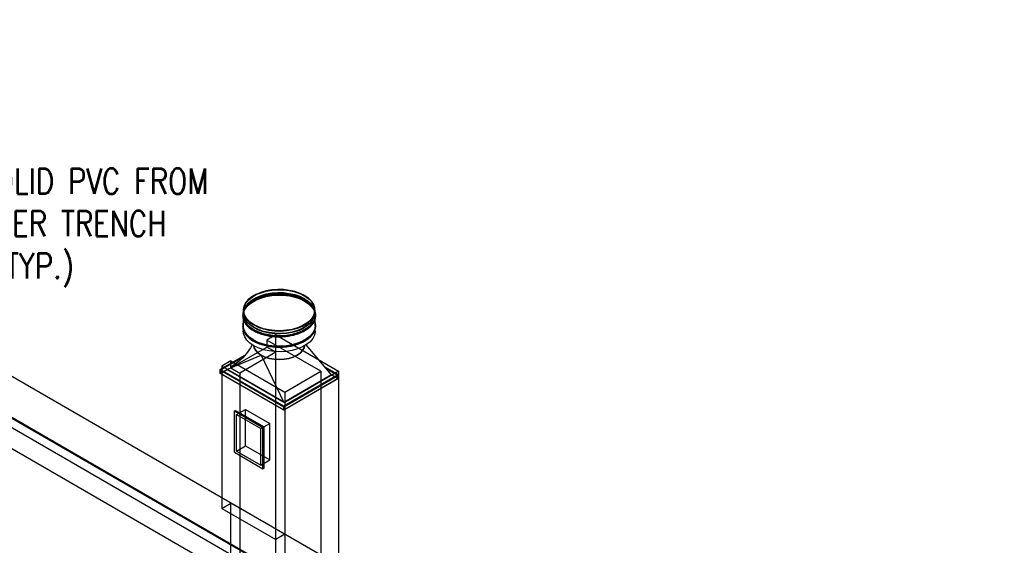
# Model space of a CAD drawing. Header units: inches. Extents: x 175 to 32888, y -1032 to 703.
# Tile 36 of 44: x 1528 to 1992, y 425 to 673. Entities that reach past the tile are written whole.
import ezdxf
from ezdxf import colors
from ezdxf.entities.mleader import LeaderData, LeaderLine
from ezdxf.math import Vec2, Vec3

# ---------------------------------------------------------------- set-up
doc = ezdxf.new("R2010")
doc.units = ezdxf.units.IN
doc.header["$LTSCALE"] = 0.5
doc.header["$MEASUREMENT"] = 0
for name, color, linetype in [('M-DETL-LIGHT', 1, 'Continuous'), ('M-SECT-PATT', 8, 'Continuous'), ('P-PIPE', 3, 'Continuous'), ('S-ANNO-DIMS', 1, 'Continuous')]:
    doc.layers.add(name, color=color, linetype=linetype)
doc.styles.add('Annotative', font='romans.shx', dxfattribs={"width": 0.8, "height": 0.125})

# ---------------------------------------------------------------- blocks, each defined once
blk = doc.blocks.new('Mechanical_Box_H_rvt-1-DRAINAGE ISOMETRIC')
at = {"layer": 'M-DETL-LIGHT', "color": 8}
for p, q in [((1633.08, 536.09), (1633.08, 533.85)), ((1633.33, 536.09), (1633.33, 534.82)), ((1666.83, 534.82), (1666.83, 536.09)), ((1667.08, 533.85), (1667.08, 536.09)), ((1633.08, 533.44), (1633.08, 528.18)), ((1667.08, 528.95), (1667.08, 533.44)), ((1633.11, 526.93), (1633.11, 526.41)), ((1667.08, 526.3), (1667.08, 527.04)), ((1674.83, 505.68), (1662.75, 519.78)), ((1633.95, 514.95), (1622.15, 508.13)), ((1622.15, 507.93), (1633.62, 514.55)), ((1633.62, 514.55), (1622.15, 507.93)), ((1622.5, 507.93), (1633.28, 514.15)), ((1625.33, 508.13), (1641.59, 514.87)), ((1641.59, 514.87), (1652.2, 492.62)), ((1622.15, 508.13), (1652.2, 490.78)), ((1622.15, 507.93), (1622.15, 508.13)), ((1622.15, 506.29), (1625.33, 508.13)), ((1652.2, 490.57), (1622.15, 507.93)), ((1622.15, 507.93), (1652.2, 490.57)), ((1622.15, 506.29), (1622.15, 507.93)), ((1625.51, 508.03), (1622.5, 506.29)), ((1652.2, 490.78), (1622.5, 507.93)), ((1622.5, 507.93), (1622.5, 506.29)), ((1652.2, 492.62), (1625.33, 508.13)), ((1678.01, 505.68), (1671.71, 509.31)), ((1672.06, 508.91), (1678.01, 505.48)), ((1678.01, 505.48), (1672.06, 508.91)), ((1672.4, 508.51), (1677.65, 505.48)), ((1652.2, 488.94), (1622.15, 506.29)), ((1622.5, 506.29), (1652.2, 489.15)), ((1674.83, 505.68), (1652.2, 492.62)), ((1652.2, 490.78), (1678.01, 505.68)), ((1678.01, 505.48), (1652.2, 490.57)), ((1677.65, 505.48), (1652.2, 490.78)), ((1652.2, 490.57), (1678.01, 505.48)), ((1652.2, 489.15), (1677.65, 503.84)), ((1678.01, 503.84), (1652.2, 488.94)), ((1677.65, 503.84), (1674.65, 505.58)), ((1674.83, 505.68), (1678.01, 503.84)), ((1677.65, 503.84), (1677.65, 505.48)), ((1678.01, 505.48), (1678.01, 505.68)), ((1678.01, 503.84), (1678.01, 505.48)), ((1652.2, 490.78), (1652.2, 490.57)), ((1652.2, 489.15), (1652.2, 490.78)), ((1652.2, 488.94), (1652.2, 490.57))]:
    blk.add_line(p, q, dxfattribs=at)
for points in [[(1662.1, 543.03, 0), (1659.96, 544.08, 0), (1657.54, 544.91, 0), (1654.93, 545.5, 0), (1652.18, 545.83, 0), (1649.37, 545.9, 0), (1646.59, 545.7, 0), (1643.9, 545.24, 0), (1641.38, 544.53, 0), (1639.09, 543.58, 0), (1637.1, 542.44, 0), (1635.47, 541.12, 0), (1634.24, 539.66, 0), (1633.44, 538.11, 0), (1633.09, 536.5, 0), (1633.21, 534.88, 0), (1633.78, 533.29, 0), (1634.8, 531.78, 0), (1636.24, 530.39, 0), (1638.06, 529.15, 0)], [(1638.23, 529.26, 0), (1636.45, 530.47, 0), (1635.03, 531.85, 0), (1634.02, 533.33, 0), (1633.46, 534.9, 0), (1633.34, 536.49, 0), (1633.68, 538.08, 0), (1634.47, 539.61, 0), (1635.69, 541.04, 0), (1637.3, 542.34, 0), (1639.25, 543.47, 0), (1641.5, 544.4, 0), (1643.99, 545.1, 0), (1646.64, 545.56, 0), (1649.39, 545.76, 0), (1652.15, 545.69, 0), (1654.86, 545.36, 0), (1657.43, 544.78, 0), (1659.81, 543.96, 0), (1661.92, 542.93, 0)], [(1638.23, 527.98, 0), (1636.45, 529.2, 0), (1635.03, 530.57, 0), (1634.02, 532.06, 0), (1633.46, 533.62, 0), (1633.34, 535.22, 0), (1633.68, 536.8, 0), (1634.47, 538.34, 0), (1635.69, 539.77, 0), (1637.3, 541.07, 0), (1639.25, 542.2, 0), (1641.5, 543.13, 0), (1643.99, 543.83, 0), (1646.64, 544.28, 0), (1649.39, 544.48, 0), (1652.15, 544.42, 0), (1654.86, 544.09, 0), (1657.43, 543.51, 0), (1659.81, 542.69, 0), (1661.92, 541.66, 0)], [(1638.23, 527.78, 0), (1636.45, 529, 0), (1635.03, 530.37, 0), (1634.02, 531.86, 0), (1633.46, 533.42, 0), (1633.34, 535.02, 0), (1633.68, 536.6, 0), (1634.47, 538.13, 0), (1635.69, 539.57, 0), (1637.3, 540.87, 0), (1639.25, 542, 0), (1641.5, 542.92, 0), (1643.99, 543.63, 0), (1646.64, 544.08, 0), (1649.39, 544.28, 0), (1652.15, 544.21, 0), (1654.86, 543.88, 0), (1657.43, 543.3, 0), (1659.81, 542.49, 0), (1661.92, 541.45, 0)], [(1662.22, 540.8, 0), (1661.73, 541.08, 0), (1661.21, 541.34, 0), (1660.68, 541.59, 0), (1660.13, 541.83, 0), (1659.56, 542.06, 0), (1658.98, 542.27, 0), (1658.38, 542.47, 0), (1657.78, 542.66, 0), (1657.16, 542.83, 0), (1656.53, 542.98, 0), (1655.88, 543.12, 0), (1655.23, 543.25, 0), (1654.58, 543.36, 0), (1653.91, 543.46, 0), (1653.24, 543.54, 0), (1652.56, 543.61, 0), (1651.88, 543.65, 0), (1651.2, 543.69, 0), (1650.51, 543.71, 0), (1649.83, 543.71, 0), (1649.14, 543.69, 0), (1648.46, 543.67, 0), (1647.78, 543.62, 0), (1647.1, 543.56, 0), (1646.43, 543.48, 0), (1645.76, 543.39, 0), (1645.1, 543.28, 0), (1644.45, 543.16, 0), (1643.8, 543.02, 0), (1643.17, 542.87, 0), (1642.54, 542.7, 0), (1641.93, 542.52, 0), (1641.34, 542.33, 0), (1640.75, 542.12, 0), (1640.18, 541.9, 0), (1639.63, 541.66, 0), (1639.09, 541.41, 0), (1638.57, 541.15, 0), (1638.06, 540.88, 0), (1637.58, 540.59, 0), (1637.12, 540.3, 0), (1636.67, 539.99, 0), (1636.25, 539.67, 0), (1635.85, 539.35, 0), (1635.47, 539.01, 0), (1635.11, 538.66, 0), (1634.78, 538.31, 0), (1634.47, 537.95, 0), (1634.19, 537.58, 0), (1633.93, 537.2, 0), (1633.7, 536.82, 0), (1633.5, 536.43, 0), (1633.32, 536.04, 0), (1633.17, 535.64, 0), (1633.04, 535.24, 0), (1632.95, 534.83, 0), (1632.88, 534.42, 0), (1632.84, 534.02, 0), (1632.83, 533.61, 0), (1632.84, 533.2, 0), (1632.89, 532.79, 0), (1632.96, 532.38, 0), (1633.06, 531.98, 0), (1633.19, 531.57, 0), (1633.35, 531.18, 0), (1633.53, 530.78, 0), (1633.74, 530.4, 0), (1633.98, 530.01, 0), (1634.24, 529.64, 0), (1634.53, 529.27, 0), (1634.84, 528.91, 0), (1635.18, 528.56, 0), (1635.54, 528.21, 0), (1635.92, 527.88, 0), (1636.33, 527.56, 0), (1636.75, 527.24, 0), (1637.2, 526.94, 0), (1637.67, 526.64, 0), (1637.93, 526.49, 0)], [(1638.06, 526.91, 0), (1636.24, 528.15, 0), (1634.8, 529.54, 0), (1633.78, 531.05, 0), (1633.21, 532.63, 0), (1633.09, 534.25, 0), (1633.44, 535.86, 0), (1634.24, 537.42, 0), (1635.47, 538.87, 0), (1637.1, 540.19, 0), (1639.09, 541.34, 0), (1641.38, 542.28, 0), (1643.9, 542.99, 0), (1646.59, 543.45, 0), (1649.37, 543.66, 0), (1652.18, 543.59, 0), (1654.93, 543.26, 0), (1657.54, 542.67, 0), (1659.96, 541.84, 0), (1662.1, 540.79, 0)], [(1638.06, 526.5, 0), (1636.24, 527.74, 0), (1634.8, 529.13, 0), (1633.78, 530.64, 0), (1633.21, 532.23, 0), (1633.09, 533.85, 0), (1633.44, 535.45, 0), (1634.24, 537.01, 0), (1635.47, 538.46, 0), (1637.1, 539.78, 0), (1639.09, 540.93, 0), (1641.38, 541.87, 0), (1643.9, 542.58, 0), (1646.59, 543.05, 0), (1649.37, 543.25, 0), (1652.18, 543.18, 0), (1654.93, 542.85, 0), (1657.54, 542.26, 0), (1659.96, 541.43, 0), (1662.1, 540.38, 0)], [(1637.93, 526.49, 0), (1638.43, 526.21, 0), (1638.95, 525.95, 0), (1639.48, 525.7, 0), (1640.03, 525.46, 0), (1640.6, 525.23, 0), (1641.18, 525.02, 0), (1641.77, 524.82, 0), (1642.38, 524.63, 0), (1643, 524.46, 0), (1643.63, 524.31, 0), (1644.27, 524.16, 0), (1644.92, 524.04, 0), (1645.58, 523.93, 0), (1646.25, 523.83, 0), (1646.92, 523.75, 0), (1647.59, 523.68, 0), (1648.27, 523.63, 0), (1648.96, 523.6, 0), (1649.64, 523.58, 0), (1650.33, 523.58, 0), (1651.01, 523.59, 0), (1651.7, 523.62, 0), (1652.38, 523.67, 0), (1653.06, 523.73, 0), (1653.73, 523.81, 0), (1654.4, 523.9, 0), (1655.06, 524.01, 0), (1655.71, 524.13, 0), (1656.35, 524.27, 0), (1656.99, 524.42, 0), (1657.61, 524.59, 0), (1658.22, 524.77, 0), (1658.82, 524.96, 0), (1659.4, 525.17, 0), (1659.97, 525.39, 0), (1660.53, 525.63, 0), (1661.07, 525.88, 0), (1661.59, 526.14, 0), (1662.09, 526.41, 0), (1662.57, 526.7, 0), (1663.04, 526.99, 0), (1663.48, 527.3, 0), (1663.91, 527.62, 0), (1664.31, 527.94, 0), (1664.69, 528.28, 0), (1665.04, 528.62, 0), (1665.37, 528.98, 0), (1665.68, 529.34, 0), (1665.96, 529.71, 0), (1666.22, 530.09, 0), (1666.45, 530.47, 0), (1666.66, 530.86, 0), (1666.84, 531.25, 0), (1666.99, 531.65, 0), (1667.11, 532.05, 0), (1667.21, 532.46, 0), (1667.28, 532.86, 0), (1667.32, 533.27, 0), (1667.33, 533.68, 0), (1667.31, 534.09, 0), (1667.27, 534.5, 0), (1667.19, 534.91, 0), (1667.09, 535.31, 0), (1666.96, 535.72, 0), (1666.8, 536.11, 0), (1666.62, 536.51, 0), (1666.41, 536.89, 0), (1666.17, 537.27, 0), (1665.91, 537.65, 0), (1665.62, 538.02, 0), (1665.31, 538.38, 0), (1664.97, 538.73, 0), (1664.61, 539.07, 0), (1664.23, 539.41, 0), (1663.83, 539.73, 0), (1663.4, 540.05, 0), (1662.95, 540.35, 0), (1662.48, 540.65, 0), (1662.22, 540.8, 0)], [(1638.06, 529.15, 0), (1640.2, 528.11, 0), (1642.61, 527.28, 0), (1645.23, 526.69, 0), (1647.97, 526.35, 0), (1650.78, 526.29, 0), (1653.57, 526.49, 0), (1656.26, 526.95, 0), (1658.78, 527.66, 0), (1661.06, 528.6, 0), (1663.05, 529.75, 0), (1664.68, 531.07, 0), (1665.91, 532.53, 0), (1666.72, 534.08, 0), (1667.06, 535.69, 0), (1666.95, 537.31, 0), (1666.37, 538.89, 0), (1665.35, 540.4, 0), (1663.91, 541.8, 0), (1662.1, 543.03, 0)], [(1662.1, 540.79, 0), (1663.91, 539.55, 0), (1665.35, 538.16, 0), (1666.37, 536.65, 0), (1666.95, 535.06, 0), (1667.06, 533.44, 0), (1666.72, 531.83, 0), (1665.91, 530.28, 0), (1664.68, 528.82, 0), (1663.05, 527.51, 0), (1661.06, 526.36, 0), (1658.78, 525.42, 0), (1656.26, 524.71, 0), (1653.57, 524.24, 0), (1650.78, 524.04, 0), (1647.97, 524.11, 0), (1645.23, 524.44, 0), (1642.61, 525.03, 0), (1640.2, 525.86, 0), (1638.06, 526.91, 0)], [(1662.1, 540.38, 0), (1663.91, 539.14, 0), (1665.35, 537.75, 0), (1666.37, 536.24, 0), (1666.95, 534.65, 0), (1667.06, 533.03, 0), (1666.72, 531.43, 0), (1665.91, 529.87, 0), (1664.68, 528.42, 0), (1663.05, 527.1, 0), (1661.06, 525.95, 0), (1658.78, 525.01, 0), (1656.26, 524.3, 0), (1653.57, 523.83, 0), (1650.78, 523.63, 0), (1647.97, 523.7, 0), (1645.23, 524.03, 0), (1642.61, 524.62, 0), (1640.2, 525.45, 0), (1638.06, 526.5, 0)], [(1661.92, 542.93, 0), (1663.71, 541.71, 0), (1665.13, 540.34, 0), (1666.13, 538.85, 0), (1666.7, 537.29, 0), (1666.81, 535.69, 0), (1666.47, 534.11, 0), (1665.68, 532.58, 0), (1664.47, 531.14, 0), (1662.86, 529.84, 0), (1660.9, 528.71, 0), (1658.65, 527.79, 0), (1656.17, 527.09, 0), (1653.51, 526.63, 0), (1650.77, 526.43, 0), (1648.01, 526.5, 0), (1645.3, 526.83, 0), (1642.72, 527.41, 0), (1640.34, 528.22, 0), (1638.23, 529.26, 0)], [(1661.92, 541.66, 0), (1663.71, 540.44, 0), (1665.13, 539.07, 0), (1666.13, 537.58, 0), (1666.7, 536.02, 0), (1666.81, 534.42, 0), (1666.47, 532.84, 0), (1665.68, 531.3, 0), (1664.47, 529.87, 0), (1662.86, 528.57, 0), (1660.9, 527.44, 0), (1658.65, 526.51, 0), (1656.17, 525.81, 0), (1653.51, 525.36, 0), (1650.77, 525.16, 0), (1648.01, 525.22, 0), (1645.3, 525.55, 0), (1642.72, 526.13, 0), (1640.34, 526.95, 0), (1638.23, 527.98, 0)], [(1661.92, 541.45, 0), (1663.71, 540.24, 0), (1665.13, 538.86, 0), (1666.13, 537.38, 0), (1666.7, 535.81, 0), (1666.81, 534.22, 0), (1666.47, 532.63, 0), (1665.68, 531.1, 0), (1664.47, 529.67, 0), (1662.86, 528.37, 0), (1660.9, 527.24, 0), (1658.65, 526.31, 0), (1656.17, 525.61, 0), (1653.51, 525.15, 0), (1650.77, 524.95, 0), (1648.01, 525.02, 0), (1645.3, 525.35, 0), (1642.72, 525.93, 0), (1640.34, 526.75, 0), (1638.23, 527.78, 0)], [(1633.08, 530.71, 0), (1632.88, 529.53, 0), (1632.84, 529.12, 0), (1632.83, 528.71, 0), (1632.84, 528.3, 0), (1632.89, 527.89, 0), (1632.96, 527.48, 0), (1633.06, 527.08, 0), (1633.19, 526.67, 0), (1633.35, 526.28, 0), (1633.53, 525.88, 0), (1633.74, 525.5, 0), (1633.98, 525.12, 0), (1634.24, 524.74, 0), (1634.53, 524.37, 0), (1634.84, 524.01, 0), (1635.18, 523.66, 0), (1635.54, 523.32, 0), (1635.92, 522.98, 0), (1636.33, 522.66, 0), (1636.75, 522.34, 0), (1637.2, 522.04, 0), (1637.67, 521.74, 0), (1637.93, 521.59, 0)], [(1637.93, 521.59, 0), (1638.43, 521.31, 0), (1638.95, 521.05, 0), (1639.48, 520.8, 0), (1640.03, 520.56, 0), (1640.6, 520.33, 0), (1641.18, 520.12, 0), (1641.77, 519.92, 0), (1642.38, 519.73, 0), (1643, 519.56, 0), (1643.63, 519.41, 0), (1644.27, 519.27, 0), (1644.92, 519.14, 0), (1645.58, 519.03, 0), (1646.25, 518.93, 0), (1646.92, 518.85, 0), (1647.59, 518.79, 0), (1648.27, 518.74, 0), (1648.96, 518.7, 0), (1649.64, 518.68, 0), (1650.33, 518.68, 0), (1651.01, 518.7, 0), (1651.7, 518.72, 0), (1652.38, 518.77, 0), (1653.06, 518.83, 0), (1653.73, 518.91, 0), (1654.4, 519, 0), (1655.06, 519.11, 0), (1655.71, 519.23, 0), (1656.35, 519.37, 0), (1656.99, 519.52, 0), (1657.61, 519.69, 0), (1658.22, 519.87, 0), (1658.82, 520.06, 0), (1659.4, 520.27, 0), (1659.97, 520.5, 0), (1660.53, 520.73, 0), (1661.07, 520.98, 0), (1661.59, 521.24, 0), (1662.09, 521.51, 0), (1662.57, 521.8, 0), (1663.04, 522.09, 0), (1663.48, 522.4, 0), (1663.91, 522.72, 0), (1664.31, 523.04, 0), (1664.69, 523.38, 0), (1665.04, 523.73, 0), (1665.37, 524.08, 0), (1665.68, 524.44, 0), (1665.96, 524.81, 0), (1666.22, 525.19, 0), (1666.45, 525.57, 0), (1666.66, 525.96, 0), (1666.84, 526.35, 0), (1666.99, 526.75, 0), (1667.11, 527.15, 0), (1667.21, 527.56, 0), (1667.28, 527.97, 0), (1667.32, 528.37, 0), (1667.33, 528.78, 0), (1667.31, 529.19, 0), (1667.27, 529.6, 0), (1667.19, 530.01, 0), (1667.11, 530.35, 0)], [(1638.06, 521.6, 0), (1636.24, 522.84, 0), (1634.8, 524.23, 0), (1633.78, 525.74, 0), (1633.21, 527.33, 0), (1633.08, 528.18, 0)], [(1638.06, 522.01, 0), (1636.24, 523.25, 0), (1634.8, 524.64, 0), (1633.78, 526.15, 0), (1633.08, 528.18, 0)], [(1638.06, 519.36, 0), (1636.24, 520.59, 0), (1634.8, 521.99, 0), (1633.78, 523.5, 0), (1633.21, 525.08, 0), (1633.11, 526.41, 0)], [(1667.08, 528.95, 0), (1667.06, 528.14, 0), (1666.72, 526.53, 0), (1665.91, 524.97, 0), (1664.68, 523.52, 0), (1663.05, 522.2, 0), (1661.06, 521.05, 0), (1658.78, 520.11, 0), (1656.26, 519.4, 0), (1653.57, 518.94, 0), (1650.78, 518.73, 0), (1647.97, 518.8, 0), (1645.23, 519.13, 0), (1642.61, 519.72, 0), (1640.2, 520.55, 0), (1638.06, 521.6, 0)], [(1667.06, 528.58, 0), (1667.06, 528.54, 0), (1666.72, 526.94, 0), (1665.91, 525.38, 0), (1664.68, 523.93, 0), (1663.05, 522.61, 0), (1661.06, 521.46, 0), (1658.78, 520.52, 0), (1656.26, 519.81, 0), (1653.57, 519.34, 0), (1650.78, 519.14, 0), (1647.97, 519.21, 0), (1645.23, 519.54, 0), (1642.61, 520.13, 0), (1640.2, 520.96, 0), (1638.06, 522.01, 0)], [(1667.08, 526.3, 0), (1667.06, 525.89, 0), (1666.72, 524.28, 0), (1665.91, 522.73, 0), (1664.68, 521.27, 0), (1663.05, 519.95, 0), (1661.06, 518.81, 0), (1658.78, 517.86, 0), (1656.26, 517.15, 0), (1653.57, 516.69, 0), (1650.78, 516.49, 0), (1647.97, 516.56, 0), (1645.23, 516.89, 0), (1642.61, 517.48, 0), (1640.2, 518.31, 0), (1638.06, 519.36, 0)], [(1637.38, 519.82, 0), (1636.47, 518.34, 0), (1634.61, 515.72, 0), (1632.9, 513.7, 0), (1631.19, 512.03, 0), (1629.35, 510.58, 0), (1627.3, 509.27, 0)], [(1641.59, 514.87, 0), (1640.1, 515.92, 0), (1638.99, 517.11, 0), (1638.31, 518.41, 0), (1638.16, 519.31, 0)], [(1638.16, 519.31, 0), (1638.31, 518.41, 0), (1638.99, 517.11, 0), (1640.1, 515.92, 0), (1641.59, 514.87, 0)], [(1662.01, 519.35, 0), (1661.85, 518.41, 0), (1661.16, 517.11, 0), (1660.06, 515.92, 0), (1658.56, 514.87, 0), (1656.74, 514, 0), (1654.67, 513.36, 0), (1652.42, 512.97, 0), (1650.08, 512.84, 0), (1647.74, 512.97, 0), (1645.49, 513.36, 0), (1643.41, 514, 0), (1641.59, 514.87, 0)], [(1641.59, 514.87, 0), (1643.41, 514, 0), (1645.49, 513.36, 0), (1647.74, 512.97, 0), (1650.08, 512.84, 0), (1652.42, 512.97, 0), (1654.67, 513.36, 0), (1656.74, 514, 0), (1658.56, 514.87, 0), (1660.06, 515.92, 0), (1661.16, 517.11, 0), (1661.85, 518.41, 0), (1662.01, 519.35, 0)], [(1662.79, 519.8, 0), (1663.2, 519.26, 0)]]:
    blk.add_polyline3d(points, dxfattribs=at)

msp = doc.modelspace()

# ---------------------------------------------------------------- linework, layer by layer
at = {"layer": 'M-SECT-PATT', "lineweight": -3}
for p, q in [((2595.28, -113.82), (1231.98, 673.29)), ((1231.98, 654.07), (2595.28, -133.04)), ((1231.98, 653.68), (2595.28, -133.43)), ((1219.25, 646.72), (2586.8, -142.83)), ((1231.98, 649.17), (2595.28, -137.94)), ((1648.47, 524.45), (1644.22, 522)), ((1669.68, 507.3), (1644.22, 522)), ((1644.22, 522), (1644.22, 518.73)), ((1648.47, 524.45), (1678.16, 507.3)), ((1648.47, 351.15), (1648.47, 524.45)), ((1627.25, 508.93), (1644.22, 518.73)), ((1648.47, 516.28), (1631.5, 506.48)), ((1648.47, 516.28), (1644.22, 518.73)), ((1627.25, 512.2), (1623.01, 509.75)), ((1627.25, 508.93), (1627.25, 512.2)), ((1627.25, 512.2), (1652.71, 497.5)), ((1652.71, 492.6), (1623.01, 509.75)), ((1623.01, 509.75), (1623.01, 442.59)), ((1627.25, 508.93), (1631.5, 506.48)), ((1652.71, 497.5), (1669.68, 507.3)), ((1678.16, 507.3), (1652.71, 492.6)), ((1669.68, 507.3), (1669.68, 363.39)), ((1678.16, 507.3), (1678.16, 363.39)), ((1631.5, 506.48), (1631.5, 365.84)), ((1652.71, 497.5), (1652.71, 348.7)), ((1629, 488.56), (1629.5, 488.85)), ((1629.5, 488.85), (1642.93, 481.09)), ((1630, 486.83), (1634.24, 489.28)), ((1634.24, 489.28), (1645.67, 482.68)), ((1634.24, 472.09), (1634.24, 489.28)), ((1630, 486.83), (1641.43, 480.23)), ((1630, 469.64), (1630, 486.83)), ((1641.43, 480.23), (1645.67, 482.68)), ((1641.43, 463.04), (1641.43, 480.23)), ((1642.93, 461.6), (1642.93, 481.09)), ((1645.67, 465.49), (1645.67, 482.68)), ((1630, 469.64), (1634.24, 472.09)), ((1630, 469.64), (1641.43, 463.04)), ((1634.24, 472.09), (1645.67, 465.49)), ((1641.43, 463.04), (1645.67, 465.49)), ((1642.43, 461.31), (1642.93, 461.6)), ((1623.01, 442.59), (1627.25, 445.04)), ((1623.01, 442.59), (1648.47, 427.9)), ((1652.71, 430.35), (1627.25, 445.04)), ((1627.25, 368.29), (1627.25, 445.04)), ((1652.71, 430.35), (1648.47, 427.9))]:
    msp.add_line(p, q, dxfattribs=at)
at = {"layer": 'P-PIPE', "lineweight": -3}
for p, q in [((1629, 488.56), (1642.43, 480.8)), ((1629, 469.06), (1629, 488.56)), ((1642.43, 461.31), (1642.43, 480.8)), ((1629, 469.06), (1642.43, 461.31))]:
    msp.add_line(p, q, dxfattribs=at)

# ---------------------------------------------------------------- block references
msp.add_blockref('Mechanical_Box_H_rvt-1-DRAINAGE ISOMETRIC', (0, 0), dxfattribs=at)

# ---------------------------------------------------------------- leaders
at = {"layer": 'S-ANNO-DIMS', "lineweight": -3}
ml = msp.add_multileader_mtext('Standard', dxfattribs=at)
ml.set_content('3" %%C SOLID PVC FROM\\PPERIMETER TRENCH\\PDRAIN (TYP.)', color=2, style='Annotative')
ml.set_leader_properties()
ml.build(insert=Vec2(0, 0))
ml.multileader.update_dxf_attribs({"dogleg_length": 0.125, "arrow_head_size": 17.28, "scale": 96})
ctx = ml.context
ctx.base_point, ctx.scale, ctx.char_height, ctx.arrow_head_size, ctx.landing_gap_size, ctx.plane_origin = Vec3(1462.32, 595.03), 96, 12, 17.28, 9, Vec3(1426.32, 595.03)
notes = []
notes.append((ctx, [(0, (1, 1, 0), (1450.32, 595.03), (1, 0), 12, [(0, [(1298.13, 453.82)], 0, [])])]))
ctx.mtext.insert, ctx.mtext.flow_direction = Vec3(1471.32, 603.03), 5
for ctx, leaders in notes:
    for number, flags, end, landing, length, lines in leaders:
        leader = LeaderData()
        leader.index, (leader.has_last_leader_line, leader.has_dogleg_vector, leader.attachment_direction) = number, flags
        leader.last_leader_point, leader.dogleg_vector, leader.dogleg_length = Vec3(end), Vec3(landing), length
        for number, points, colour, breaks in lines:
            line = LeaderLine()
            line.index, line.vertices, line.color, line.breaks = number, Vec3.list(points), colors.encode_raw_color(colour), breaks
            leader.lines.append(line)
        ctx.leaders.append(leader)

doc.saveas('drawing.dxf')
